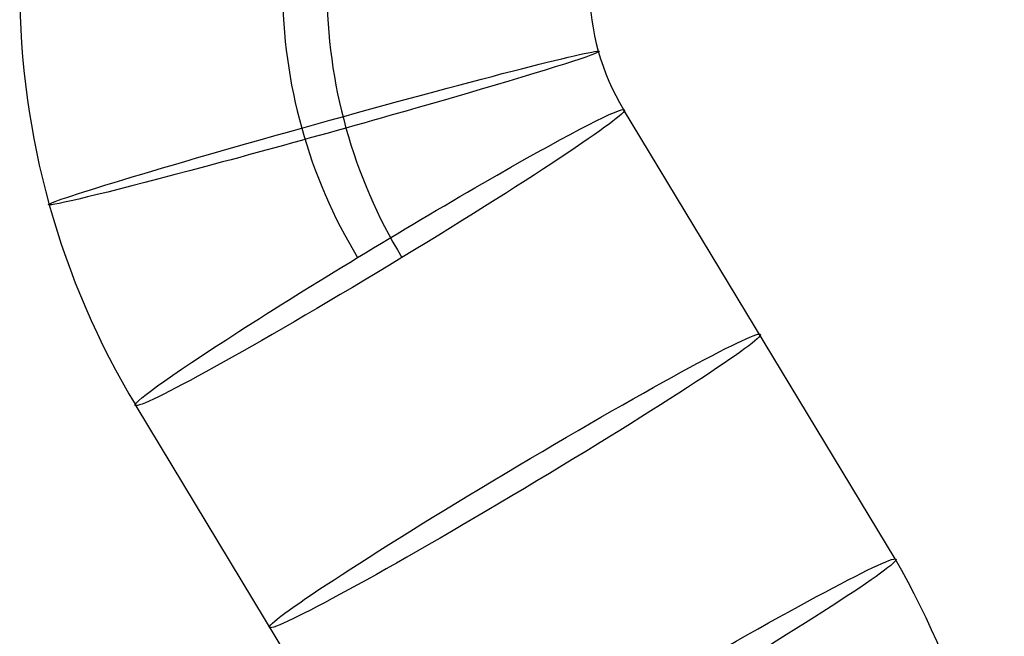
# Model space of a CAD drawing. Extents: x -33 to 118, y -45 to 98.
# Tile 25 of 28: x 99 to 108, y 51 to 57. Entities that reach past the tile are written whole.
import ezdxf

# ---------------------------------------------------------------- set-up
doc = ezdxf.new("R2010")
doc.units = 0
doc.layers.add('DEFAULT', color=7, linetype='CONTINUOUS')

msp = doc.modelspace()

# ---------------------------------------------------------------- linework, layer by layer
at = {"layer": 'DEFAULT'}
for p, q in [((107.3837, 51.9616, 3.2464), (104.7704, 56.286, 3.0434)), ((102.6641, 49.1608, 2.8798), (100.0811, 53.435, 2.6791))]:
    msp.add_line(p, q, dxfattribs=at)
at = {"layer": 'DEFAULT', "extrusion": (-0.077443, 2.46143e-15, 0.996997)}
msp.add_arc((-57.4522, 106.6155, -5.0795), 7.75, 270, 301.22178, dxfattribs=at)
at = {"layer": 'DEFAULT', "extrusion": (-0.077443, 2.62127e-16, 0.996997)}
msp.add_arc((-57.4522, 106.6155, -2.3295), 5, 270, 301.22178, dxfattribs=at)
at = {"layer": 'DEFAULT', "extrusion": (-0.077443, 7.5842e-16, 0.996997)}
msp.add_arc((-57.4522, 106.6155, -7.8295), 5, 270, 301.22178, dxfattribs=at)
at = {"layer": 'DEFAULT', "extrusion": (-0.077443, -2.90389e-15, 0.996997)}
msp.add_arc((-57.4522, 106.6155, -5.0795), 2.25, 270, 301.22178, dxfattribs=at)
at = {"layer": 'DEFAULT', "extrusion": (-0.268295, 0.963111, -0.02084)}
for start, end in [(355.7216, 175.7216), (175.7216, 355.7216)]:
    msp.add_arc((-113.2069, 3.3754, 26.6424), 2.75, start, end, dxfattribs=at)
at = {"layer": 'DEFAULT', "extrusion": (-0.516795, 0.855167, -0.040143)}
for start, end in [(356.19962, 176.19962), (176.19962, 356.19962)]:
    msp.add_arc((-116.0363, 2.6172, -6.1331), 2.75, start, end, dxfattribs=at)
at = {"layer": 'DEFAULT', "extrusion": (-0.512243, 0.857919, -0.039789)}
for centre, start, end in [((-116.0801, 2.6448, -8.0285), 356.18825, 176.18662), ((-116.0801, 2.6449, -8.0285), 176.18825, 356.18662)]:
    msp.add_arc(centre, 2.75, start, end, dxfattribs=at)
at = {"layer": 'DEFAULT', "extrusion": (-0.507676, 0.860645, -0.039435)}
for centre, start, end in [((-116.1473, 2.6737, -9.9236), 356.17861, 176.17209), ((-116.1473, 2.674, -9.9236), 176.17861, 356.17209)]:
    msp.add_arc(centre, 2.7502, start, end, dxfattribs=at)
at = {"layer": 'DEFAULT', "extrusion": (-0.077443, 8.8053e-16, 0.996997)}
msp.add_arc((-48.0415, 100.5422, -5.0795), 7.8233, 90.14411, 120.07114, dxfattribs=at)

doc.saveas('drawing.dxf')
